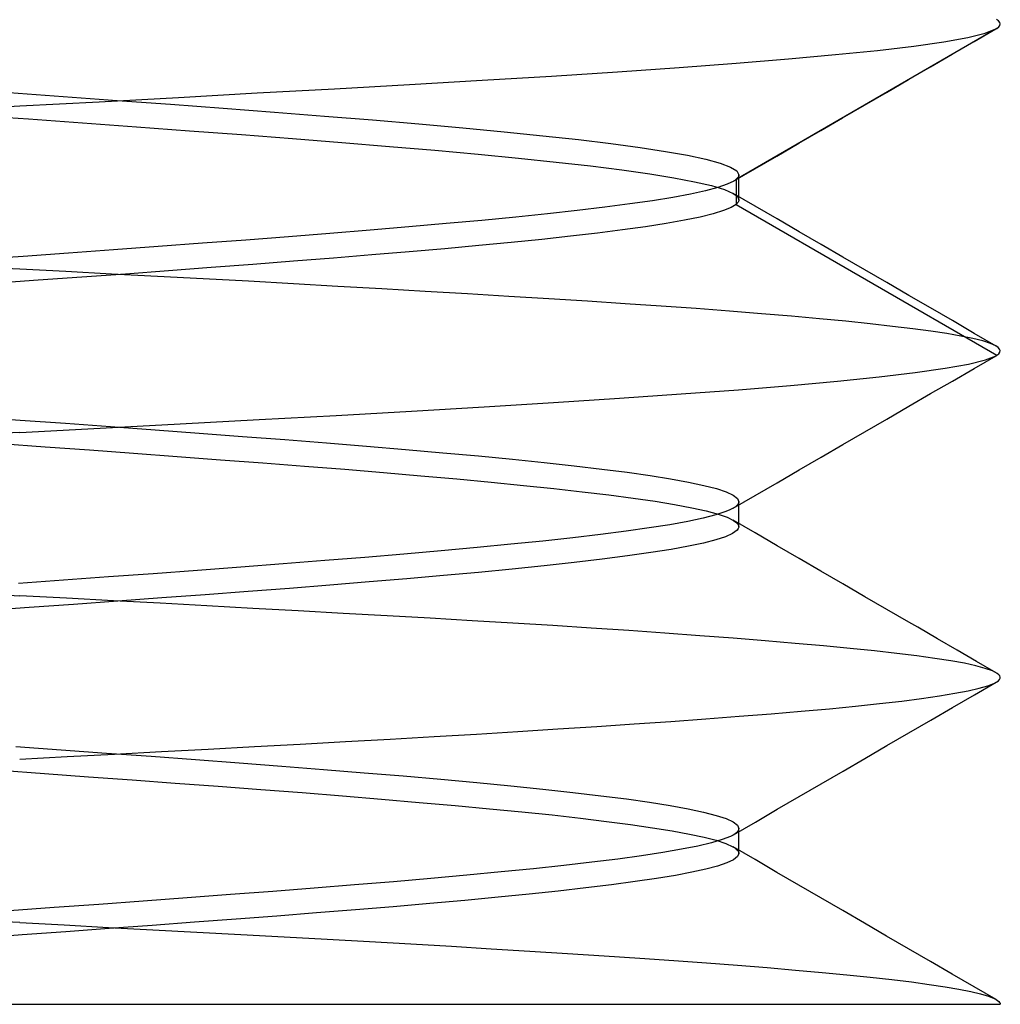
# Model space of a CAD drawing. Header units: millimetres. Extents: x -50 to 1, y 0 to 191.
# Tile 115 of 151: x -35 to -33.5, y 184.8 to 186.31. Entities that reach past the tile are written whole.
import ezdxf

# ---------------------------------------------------------------- set-up
doc = ezdxf.new("R2010")
doc.units = ezdxf.units.MM
doc.layers.add('MAIN-2', color=7, linetype='Continuous')

msp = doc.modelspace()

# ---------------------------------------------------------------- linework, layer by layer
at = {"layer": 'MAIN-2'}
for p, q in [((-33.5029, 186.3049), (-33.5061, 186.3071)), ((-33.5009, 186.3026), (-33.5029, 186.3049)), ((-33.5001, 186.3003), (-33.5009, 186.3026)), ((-33.5055, 186.2935), (-33.9041, 186.0624)), ((-33.5499, 186.2794), (-33.5233, 186.286)), ((-33.5402, 186.2733), (-33.5067, 186.2928)), ((-33.5233, 186.286), (-33.5067, 186.2927)), ((-33.5067, 186.2927), (-33.5065, 186.2929)), ((-33.5065, 186.2929), (-33.5063, 186.293)), ((-33.5063, 186.293), (-33.5061, 186.2931)), ((-33.5061, 186.2931), (-33.5059, 186.2932)), ((-33.5059, 186.2932), (-33.5057, 186.2934)), ((-33.5057, 186.2934), (-33.5055, 186.2935)), ((-33.5055, 186.2935), (-33.5024, 186.2958)), ((-33.5024, 186.2958), (-33.5006, 186.298)), ((-33.5006, 186.298), (-33.5001, 186.3003)), ((-33.6324, 186.2663), (-33.5863, 186.2728)), ((-33.5863, 186.2728), (-33.5499, 186.2794)), ((-33.5736, 186.2539), (-33.5402, 186.2733)), ((-33.7521, 186.2534), (-33.6879, 186.2598)), ((-33.6879, 186.2598), (-33.6324, 186.2663)), ((-33.9913, 186.2336), (-33.904, 186.2403)), ((-33.904, 186.2403), (-33.8242, 186.2469)), ((-33.8242, 186.2469), (-33.7521, 186.2534)), ((-33.6071, 186.2345), (-33.5736, 186.2539)), ((-34.1865, 186.2205), (-34.0857, 186.227)), ((-34.0857, 186.227), (-33.9913, 186.2336)), ((-33.6406, 186.2151), (-33.6071, 186.2345)), ((-34.4036, 186.2077), (-34.2928, 186.2141)), ((-34.2928, 186.2141), (-34.1865, 186.2205)), ((-33.6741, 186.1956), (-33.6406, 186.2151)), ((-35.0162, 186.1953), (-34.9333, 186.1893)), ((-34.6366, 186.1946), (-34.5184, 186.2012)), ((-34.5184, 186.2012), (-34.4036, 186.2077)), ((-33.7077, 186.1761), (-33.6741, 186.1956)), ((-35, 186.1748), (-34.8783, 186.1813)), ((-34.9333, 186.1893), (-34.8508, 186.1833)), ((-34.8783, 186.1813), (-34.7569, 186.1879)), ((-34.8508, 186.1833), (-34.7691, 186.1773)), ((-34.7569, 186.1879), (-34.6366, 186.1946)), ((-35.0701, 186.1712), (-35, 186.1748)), ((-34.7691, 186.1773), (-34.6888, 186.1713)), ((-34.6888, 186.1713), (-34.6103, 186.1653)), ((-34.6103, 186.1653), (-34.5339, 186.1593)), ((-33.7413, 186.1566), (-33.7077, 186.1761)), ((-35.0696, 186.1609), (-34.9866, 186.1549)), ((-34.9866, 186.1549), (-34.9038, 186.1489)), ((-34.5339, 186.1593), (-34.4602, 186.1533)), ((-34.4602, 186.1533), (-34.3895, 186.1473)), ((-33.7748, 186.1371), (-33.7413, 186.1566)), ((-34.9038, 186.1489), (-34.8215, 186.1429)), ((-34.8215, 186.1429), (-34.7403, 186.1369)), ((-34.7403, 186.1369), (-34.6605, 186.1309)), ((-34.3895, 186.1473), (-34.3222, 186.1413)), ((-34.3222, 186.1413), (-34.2588, 186.1353)), ((-34.2588, 186.1353), (-34.1996, 186.1293)), ((-33.8083, 186.1176), (-33.7748, 186.1371)), ((-34.6605, 186.1309), (-34.5827, 186.1249)), ((-34.5827, 186.1249), (-34.5072, 186.1189)), ((-34.1996, 186.1293), (-34.1452, 186.1233)), ((-34.1452, 186.1233), (-34.0956, 186.1173)), ((-34.5072, 186.1189), (-34.4345, 186.1129)), ((-34.4345, 186.1129), (-34.3649, 186.1069)), ((-34.3649, 186.1069), (-34.299, 186.1009)), ((-34.0956, 186.1173), (-34.0511, 186.1113)), ((-34.0511, 186.1113), (-34.012, 186.1053)), ((-34.012, 186.1053), (-33.9784, 186.0993)), ((-33.8419, 186.0981), (-33.8083, 186.1176)), ((-34.299, 186.1009), (-34.237, 186.0949)), ((-34.237, 186.0949), (-34.1795, 186.0889)), ((-33.9784, 186.0993), (-33.9505, 186.0933)), ((-33.9505, 186.0933), (-33.9286, 186.0873)), ((-33.8755, 186.0786), (-33.8419, 186.0981)), ((-34.1795, 186.0889), (-34.1268, 186.0829)), ((-34.1268, 186.0829), (-34.079, 186.0769)), ((-34.079, 186.0769), (-34.0364, 186.0709)), ((-33.9286, 186.0873), (-33.9128, 186.0813)), ((-33.9128, 186.0813), (-33.9033, 186.0753)), ((-33.909, 186.059), (-33.8755, 186.0786)), ((-33.9033, 186.0753), (-33.9002, 186.0693)), ((-34.0364, 186.0709), (-33.9993, 186.0649)), ((-33.9993, 186.0649), (-33.9677, 186.0589)), ((-33.9077, 186.0599), (-33.9178, 186.0549)), ((-33.907, 186.0603), (-33.9077, 186.0599)), ((-33.9064, 186.0607), (-33.907, 186.0603)), ((-33.9058, 186.0611), (-33.9064, 186.0607)), ((-33.9052, 186.0616), (-33.9058, 186.0611)), ((-33.9047, 186.062), (-33.9052, 186.0616)), ((-33.9041, 186.0624), (-33.9047, 186.062)), ((-33.9029, 186.0636), (-33.9041, 186.0624)), ((-33.9041, 186.0624), (-33.9041, 186.0242)), ((-33.9019, 186.0647), (-33.9029, 186.0636)), ((-33.9011, 186.0659), (-33.9019, 186.0647)), ((-33.9006, 186.067), (-33.9011, 186.0659)), ((-33.9003, 186.0681), (-33.9006, 186.067)), ((-33.9002, 186.0693), (-33.9003, 186.0681)), ((-33.9002, 186.0661), (-33.9002, 186.0693)), ((-33.9002, 186.0629), (-33.9002, 186.0661)), ((-33.9002, 186.0597), (-33.9002, 186.0629)), ((-33.9002, 186.0565), (-33.9002, 186.0597)), ((-33.9509, 186.0448), (-33.9738, 186.0398)), ((-33.9677, 186.0589), (-33.9419, 186.0529)), ((-33.9322, 186.0499), (-33.9509, 186.0448)), ((-33.9419, 186.0529), (-33.9222, 186.0469)), ((-33.9178, 186.0549), (-33.9322, 186.0499)), ((-33.9222, 186.0469), (-33.9086, 186.0409)), ((-33.9002, 186.0533), (-33.9002, 186.0565)), ((-33.9002, 186.0502), (-33.9002, 186.0533)), ((-33.9002, 186.047), (-33.9002, 186.0502)), ((-33.9002, 186.0438), (-33.9002, 186.047)), ((-34.0319, 186.0298), (-34.0667, 186.0248)), ((-34.0008, 186.0348), (-34.0319, 186.0298)), ((-33.9738, 186.0398), (-34.0008, 186.0348)), ((-33.9086, 186.0409), (-33.906, 186.0392)), ((-33.875, 186.0213), (-33.9086, 186.0409)), ((-33.906, 186.0392), (-33.9039, 186.0376)), ((-33.9039, 186.0376), (-33.9023, 186.036)), ((-33.9023, 186.036), (-33.9011, 186.0343)), ((-33.9011, 186.0343), (-33.9004, 186.0327)), ((-33.9002, 186.0299), (-33.9006, 186.0288)), ((-33.9004, 186.0327), (-33.9001, 186.0311)), ((-33.9002, 186.0406), (-33.9002, 186.0438)), ((-33.9002, 186.0374), (-33.9002, 186.0406)), ((-33.9002, 186.0342), (-33.9002, 186.0374)), ((-33.9002, 186.0311), (-33.9002, 186.0342)), ((-33.9001, 186.0311), (-33.9002, 186.0299)), ((-34.1472, 186.0148), (-34.1926, 186.0097)), ((-34.1052, 186.0198), (-34.1472, 186.0148)), ((-34.0667, 186.0248), (-34.1052, 186.0198)), ((-33.9233, 186.0146), (-33.9391, 186.0097)), ((-33.9117, 186.0194), (-33.9233, 186.0146)), ((-33.9041, 186.0242), (-33.9117, 186.0194)), ((-33.9029, 186.0254), (-33.9041, 186.0242)), ((-33.9041, 186.0242), (-33.5054, 185.7932)), ((-33.9019, 186.0265), (-33.9029, 186.0254)), ((-33.9011, 186.0276), (-33.9019, 186.0265)), ((-33.9006, 186.0288), (-33.9011, 186.0276)), ((-33.8414, 186.0018), (-33.875, 186.0213)), ((-34.2929, 185.9997), (-34.3475, 185.9947)), ((-34.2412, 186.0047), (-34.2929, 185.9997)), ((-34.1926, 186.0097), (-34.2412, 186.0047)), ((-33.9832, 185.9998), (-34.0112, 185.9949)), ((-33.9591, 186.0047), (-33.9832, 185.9998)), ((-33.9391, 186.0097), (-33.9591, 186.0047)), ((-33.8079, 185.9823), (-33.8414, 186.0018)), ((-34.464, 185.9846), (-34.5256, 185.9796)), ((-34.4046, 185.9897), (-34.464, 185.9846)), ((-34.3475, 185.9947), (-34.4046, 185.9897)), ((-34.0779, 185.9851), (-34.1162, 185.9802)), ((-34.0429, 185.99), (-34.0779, 185.9851)), ((-34.0112, 185.9949), (-34.0429, 185.99)), ((-34.6541, 185.9696), (-34.7205, 185.9646)), ((-34.589, 185.9746), (-34.6541, 185.9696)), ((-34.5256, 185.9796), (-34.589, 185.9746)), ((-34.2015, 185.9706), (-34.2484, 185.9658)), ((-34.1575, 185.9754), (-34.2015, 185.9706)), ((-34.1162, 185.9802), (-34.1575, 185.9754)), ((-33.7743, 185.9628), (-33.8079, 185.9823)), ((-34.8564, 185.9545), (-34.9254, 185.9495)), ((-34.788, 185.9596), (-34.8564, 185.9545)), ((-34.7205, 185.9646), (-34.788, 185.9596)), ((-34.3498, 185.9563), (-34.4043, 185.9515)), ((-34.2978, 185.961), (-34.3498, 185.9563)), ((-34.2484, 185.9658), (-34.2978, 185.961)), ((-33.7408, 185.9433), (-33.7743, 185.9628)), ((-34.9947, 185.9445), (-35.064, 185.9395)), ((-34.9254, 185.9495), (-34.9947, 185.9445)), ((-34.5202, 185.9419), (-34.5811, 185.9371)), ((-34.4612, 185.9467), (-34.5202, 185.9419)), ((-34.4043, 185.9515), (-34.4612, 185.9467)), ((-33.7072, 185.9239), (-33.7408, 185.9433)), ((-35, 185.9249), (-35.0727, 185.9287)), ((-34.9297, 185.9213), (-35, 185.9249)), ((-34.7074, 185.9274), (-34.7724, 185.9225)), ((-34.6435, 185.9322), (-34.7074, 185.9274)), ((-34.5811, 185.9371), (-34.6435, 185.9322)), ((-33.6737, 185.9044), (-33.7072, 185.9239)), ((-34.9051, 185.9128), (-34.972, 185.908)), ((-34.8594, 185.9176), (-34.9297, 185.9213)), ((-34.8384, 185.9176), (-34.9051, 185.9128)), ((-34.7892, 185.9139), (-34.8594, 185.9176)), ((-34.7724, 185.9225), (-34.8384, 185.9176)), ((-34.7194, 185.9102), (-34.7892, 185.9139)), ((-34.65, 185.9064), (-34.7194, 185.9102)), ((-34.972, 185.908), (-35.039, 185.9032)), ((-34.5813, 185.9026), (-34.65, 185.9064)), ((-34.5132, 185.8987), (-34.5813, 185.9026)), ((-34.4459, 185.8948), (-34.5132, 185.8987)), ((-34.3797, 185.8909), (-34.4459, 185.8948)), ((-33.6402, 185.8849), (-33.6737, 185.9044)), ((-34.3149, 185.8871), (-34.3797, 185.8909)), ((-34.2518, 185.8833), (-34.3149, 185.8871)), ((-34.1906, 185.8795), (-34.2518, 185.8833)), ((-34.1314, 185.8758), (-34.1906, 185.8795)), ((-33.6068, 185.8656), (-33.6402, 185.8849)), ((-34.074, 185.8721), (-34.1314, 185.8758)), ((-34.0186, 185.8683), (-34.074, 185.8721)), ((-33.9652, 185.8646), (-34.0186, 185.8683)), ((-33.9142, 185.8607), (-33.9652, 185.8646)), ((-33.5734, 185.8462), (-33.6068, 185.8656)), ((-33.8656, 185.8569), (-33.9142, 185.8607)), ((-33.8197, 185.853), (-33.8656, 185.8569)), ((-33.7765, 185.8491), (-33.8197, 185.853)), ((-33.7363, 185.8452), (-33.7765, 185.8491)), ((-33.6991, 185.8413), (-33.7363, 185.8452)), ((-33.665, 185.8375), (-33.6991, 185.8413)), ((-33.6341, 185.8337), (-33.665, 185.8375)), ((-33.6063, 185.83), (-33.6341, 185.8337)), ((-33.54, 185.8268), (-33.5734, 185.8462)), ((-33.5817, 185.8263), (-33.6063, 185.83)), ((-33.5603, 185.8226), (-33.5817, 185.8263)), ((-33.542, 185.8189), (-33.5603, 185.8226)), ((-33.527, 185.8152), (-33.542, 185.8189)), ((-33.5066, 185.8074), (-33.54, 185.8268)), ((-33.5152, 185.8114), (-33.527, 185.8152)), ((-33.5068, 185.8075), (-33.5152, 185.8114)), ((-33.5033, 185.8052), (-33.5068, 185.8075)), ((-33.5011, 185.8028), (-33.5033, 185.8052)), ((-33.54, 185.7732), (-33.5066, 185.7926)), ((-33.5228, 185.7861), (-33.5066, 185.7925)), ((-33.5066, 185.7925), (-33.5064, 185.7926)), ((-33.5064, 185.7926), (-33.5062, 185.7928)), ((-33.5062, 185.7928), (-33.506, 185.7929)), ((-33.506, 185.7929), (-33.5058, 185.793)), ((-33.5058, 185.793), (-33.5056, 185.7931)), ((-33.5056, 185.7931), (-33.5054, 185.7932)), ((-33.5054, 185.7932), (-33.5024, 185.7956)), ((-33.5024, 185.7956), (-33.5006, 185.798)), ((-33.5002, 185.8004), (-33.5011, 185.8028)), ((-33.5006, 185.798), (-33.5002, 185.8004)), ((-33.6304, 185.7668), (-33.5847, 185.7733)), ((-33.5847, 185.7733), (-33.5488, 185.7798)), ((-33.5734, 185.7538), (-33.54, 185.7732)), ((-33.5488, 185.7798), (-33.5228, 185.7861)), ((-33.7493, 185.7536), (-33.6855, 185.7602)), ((-33.6855, 185.7602), (-33.6304, 185.7668)), ((-33.9006, 185.7405), (-33.821, 185.747)), ((-33.821, 185.747), (-33.7493, 185.7536)), ((-33.6068, 185.7345), (-33.5734, 185.7538)), ((-34.0828, 185.7275), (-33.9882, 185.734)), ((-33.9882, 185.734), (-33.9006, 185.7405)), ((-33.6401, 185.7151), (-33.6068, 185.7345)), ((-34.4006, 185.7079), (-34.2896, 185.7144)), ((-34.2896, 185.7144), (-34.1835, 185.721)), ((-34.1835, 185.721), (-34.0828, 185.7275)), ((-33.6737, 185.6956), (-33.6401, 185.7151)), ((-35.0682, 185.6991), (-34.9991, 185.6941)), ((-34.6339, 185.6947), (-34.5157, 185.7013)), ((-34.5157, 185.7013), (-34.4006, 185.7079)), ((-34.9991, 185.6941), (-34.93, 185.6891)), ((-34.93, 185.6891), (-34.8612, 185.6841)), ((-34.8768, 185.6815), (-34.7545, 185.6881)), ((-34.8612, 185.6841), (-34.793, 185.6791)), ((-34.7545, 185.6881), (-34.6339, 185.6947)), ((-33.7072, 185.6761), (-33.6737, 185.6956)), ((-35, 185.6751), (-35.0722, 185.6713)), ((-35, 185.6751), (-34.8768, 185.6815)), ((-34.793, 185.6791), (-34.7256, 185.6741)), ((-34.7256, 185.6741), (-34.6593, 185.6691)), ((-34.6593, 185.6691), (-34.5943, 185.6641)), ((-33.7408, 185.6566), (-33.7072, 185.6761)), ((-35.0287, 185.6581), (-34.9611, 185.6532)), ((-34.9611, 185.6532), (-34.8935, 185.6483)), ((-34.5943, 185.6641), (-34.5309, 185.6591)), ((-34.5309, 185.6591), (-34.4694, 185.6541)), ((-34.4694, 185.6541), (-34.4099, 185.6491)), ((-33.7743, 185.6372), (-33.7408, 185.6566)), ((-34.8935, 185.6483), (-34.8261, 185.6433)), ((-34.8261, 185.6433), (-34.7591, 185.6383)), ((-34.7591, 185.6383), (-34.693, 185.6334)), ((-34.4099, 185.6491), (-34.3528, 185.6441)), ((-34.3528, 185.6441), (-34.2982, 185.6391)), ((-34.2982, 185.6391), (-34.2464, 185.6341)), ((-34.693, 185.6334), (-34.6279, 185.6285)), ((-34.6279, 185.6285), (-34.5645, 185.6236)), ((-34.5645, 185.6236), (-34.5029, 185.6187)), ((-34.2464, 185.6341), (-34.1976, 185.6291)), ((-34.1976, 185.6291), (-34.152, 185.6241)), ((-34.152, 185.6241), (-34.1098, 185.6191)), ((-33.8079, 185.6177), (-33.7743, 185.6372)), ((-34.5029, 185.6187), (-34.4435, 185.6138)), ((-34.4435, 185.6138), (-34.3862, 185.6089)), ((-34.3862, 185.6089), (-34.3313, 185.6039)), ((-34.1098, 185.6191), (-34.071, 185.6141)), ((-34.071, 185.6141), (-34.0358, 185.6091)), ((-34.0358, 185.6091), (-34.0044, 185.6041)), ((-33.8414, 185.5982), (-33.8079, 185.6177)), ((-34.3313, 185.6039), (-34.2791, 185.599)), ((-34.2791, 185.599), (-34.2296, 185.5941)), ((-34.2296, 185.5941), (-34.1831, 185.5893)), ((-34.0044, 185.6041), (-33.9769, 185.5991)), ((-33.9769, 185.5991), (-33.9536, 185.5941)), ((-33.9536, 185.5941), (-33.9344, 185.5891)), ((-33.875, 185.5786), (-33.8414, 185.5982)), ((-34.1831, 185.5893), (-34.1396, 185.5845)), ((-34.1396, 185.5845), (-34.0991, 185.5796)), ((-34.0991, 185.5796), (-34.0619, 185.5747)), ((-33.9344, 185.5891), (-33.9195, 185.5841)), ((-33.9195, 185.5841), (-33.9088, 185.5791)), ((-33.9088, 185.5791), (-33.9023, 185.5741)), ((-33.9086, 185.5591), (-33.875, 185.5786)), ((-34.0619, 185.5747), (-34.0282, 185.5698)), ((-34.0282, 185.5698), (-33.9982, 185.5648)), ((-33.9982, 185.5648), (-33.9721, 185.5599)), ((-33.9024, 185.564), (-33.9051, 185.5615)), ((-33.9007, 185.5666), (-33.9024, 185.564)), ((-33.9023, 185.5741), (-33.9002, 185.5691)), ((-33.9002, 185.5691), (-33.9007, 185.5666)), ((-33.9002, 185.5659), (-33.9002, 185.569)), ((-33.9002, 185.5627), (-33.9002, 185.5659)), ((-33.9002, 185.5595), (-33.9002, 185.5627)), ((-33.9721, 185.5599), (-33.95, 185.555)), ((-33.9352, 185.549), (-33.9547, 185.544)), ((-33.95, 185.555), (-33.9319, 185.5501)), ((-33.9199, 185.554), (-33.9352, 185.549)), ((-33.9319, 185.5501), (-33.9179, 185.5453)), ((-33.9139, 185.5565), (-33.9199, 185.554)), ((-33.9089, 185.559), (-33.9139, 185.5565)), ((-33.9051, 185.5615), (-33.9089, 185.559)), ((-33.9002, 185.5563), (-33.9002, 185.5595)), ((-33.9002, 185.5531), (-33.9002, 185.5563)), ((-33.9002, 185.5499), (-33.9002, 185.5531)), ((-33.9002, 185.5468), (-33.9002, 185.5499)), ((-34.0058, 185.534), (-34.0373, 185.529)), ((-33.9783, 185.539), (-34.0058, 185.534)), ((-33.9547, 185.544), (-33.9783, 185.539)), ((-33.9179, 185.5453), (-33.908, 185.5405)), ((-33.875, 185.5213), (-33.9086, 185.5408)), ((-33.908, 185.5405), (-33.9044, 185.538)), ((-33.9044, 185.538), (-33.9019, 185.5355)), ((-33.9019, 185.5355), (-33.9005, 185.533)), ((-33.9005, 185.533), (-33.9002, 185.5304)), ((-33.9002, 185.5436), (-33.9002, 185.5468)), ((-33.9002, 185.5404), (-33.9002, 185.5436)), ((-33.9002, 185.5372), (-33.9002, 185.5404)), ((-33.9002, 185.5341), (-33.9002, 185.5372)), ((-33.9002, 185.5309), (-33.9002, 185.5341)), ((-34.1114, 185.519), (-34.1538, 185.514)), ((-34.0725, 185.524), (-34.1114, 185.519)), ((-34.0373, 185.529), (-34.0725, 185.524)), ((-33.9095, 185.5205), (-33.9204, 185.5156)), ((-33.9028, 185.5254), (-33.9095, 185.5205)), ((-33.9009, 185.5279), (-33.9028, 185.5254)), ((-33.9002, 185.5304), (-33.9009, 185.5279)), ((-33.8415, 185.5018), (-33.875, 185.5213)), ((-34.2486, 185.504), (-34.3005, 185.499)), ((-34.1996, 185.509), (-34.2486, 185.504)), ((-34.1538, 185.514), (-34.1996, 185.509)), ((-33.9542, 185.5059), (-33.9769, 185.5011)), ((-33.9354, 185.5107), (-33.9542, 185.5059)), ((-33.9204, 185.5156), (-33.9354, 185.5107)), ((-34.4124, 185.489), (-34.4719, 185.484)), ((-34.3552, 185.494), (-34.4124, 185.489)), ((-34.3005, 185.499), (-34.3552, 185.494)), ((-34.0348, 185.4912), (-34.0701, 185.4861)), ((-34.0037, 185.4962), (-34.0348, 185.4912)), ((-33.9769, 185.5011), (-34.0037, 185.4962)), ((-33.8079, 185.4823), (-33.8415, 185.5018)), ((-34.5969, 185.474), (-34.6619, 185.469)), ((-34.5335, 185.479), (-34.5969, 185.474)), ((-34.4719, 185.484), (-34.5335, 185.479)), ((-34.152, 185.4759), (-34.1979, 185.4709)), ((-34.1093, 185.481), (-34.152, 185.4759)), ((-34.0701, 185.4861), (-34.1093, 185.481)), ((-33.7744, 185.4628), (-33.8079, 185.4823)), ((-34.7957, 185.459), (-34.864, 185.454)), ((-34.7283, 185.464), (-34.7957, 185.459)), ((-34.6619, 185.469), (-34.7283, 185.464)), ((-34.2981, 185.461), (-34.3519, 185.4562)), ((-34.2467, 185.466), (-34.2981, 185.461)), ((-34.1979, 185.4709), (-34.2467, 185.466)), ((-33.7408, 185.4433), (-33.7744, 185.4628)), ((-34.9328, 185.449), (-35.0018, 185.444)), ((-34.864, 185.454), (-34.9328, 185.449)), ((-34.4657, 185.4464), (-34.5254, 185.4414)), ((-34.4078, 185.4513), (-34.4657, 185.4464)), ((-34.3519, 185.4562), (-34.4078, 185.4513)), ((-33.7073, 185.4238), (-33.7408, 185.4433)), ((-35.072, 185.4289), (-35, 185.4252)), ((-34.7161, 185.4267), (-34.7827, 185.4218)), ((-34.6508, 185.4316), (-34.7161, 185.4267)), ((-34.5871, 185.4365), (-34.6508, 185.4316)), ((-34.5254, 185.4414), (-34.5871, 185.4365)), ((-34.9282, 185.4214), (-35, 185.4252)), ((-34.9175, 185.412), (-34.9853, 185.4071)), ((-34.8565, 185.4175), (-34.9282, 185.4214)), ((-34.8499, 185.4169), (-34.9175, 185.412)), ((-34.7851, 185.4137), (-34.8565, 185.4175)), ((-34.7827, 185.4218), (-34.8499, 185.4169)), ((-34.714, 185.4098), (-34.7851, 185.4137)), ((-33.6737, 185.4044), (-33.7073, 185.4238)), ((-34.9853, 185.4071), (-35.0533, 185.4021)), ((-34.6435, 185.4059), (-34.714, 185.4098)), ((-34.5739, 185.402), (-34.6435, 185.4059)), ((-34.5053, 185.3982), (-34.5739, 185.402)), ((-34.4381, 185.3944), (-34.5053, 185.3982)), ((-33.6402, 185.3849), (-33.6737, 185.4044)), ((-34.3723, 185.3907), (-34.4381, 185.3944)), ((-34.3081, 185.387), (-34.3723, 185.3907)), ((-34.2455, 185.3833), (-34.3081, 185.387)), ((-34.1847, 185.3795), (-34.2455, 185.3833)), ((-33.6264, 185.3769), (-33.6402, 185.3849)), ((-34.1257, 185.3757), (-34.1847, 185.3795)), ((-34.0685, 185.3719), (-34.1257, 185.3757)), ((-34.0131, 185.368), (-34.0685, 185.3719)), ((-33.9599, 185.3641), (-34.0131, 185.368)), ((-33.5963, 185.3595), (-33.6264, 185.3769)), ((-33.9088, 185.3602), (-33.9599, 185.3641)), ((-33.86, 185.3563), (-33.9088, 185.3602)), ((-33.8138, 185.3524), (-33.86, 185.3563)), ((-33.7703, 185.3485), (-33.8138, 185.3524)), ((-33.5663, 185.342), (-33.5963, 185.3595)), ((-33.7299, 185.3447), (-33.7703, 185.3485)), ((-33.6925, 185.3409), (-33.7299, 185.3447)), ((-33.6585, 185.337), (-33.6925, 185.3409)), ((-33.6276, 185.3332), (-33.6585, 185.337)), ((-33.5363, 185.3246), (-33.5663, 185.342)), ((-33.6002, 185.3294), (-33.6276, 185.3332)), ((-33.576, 185.3256), (-33.6002, 185.3294)), ((-33.5551, 185.3218), (-33.576, 185.3256)), ((-33.5375, 185.3179), (-33.5551, 185.3218)), ((-33.5063, 185.3072), (-33.5363, 185.3246)), ((-33.5232, 185.314), (-33.5375, 185.3179)), ((-33.5122, 185.3102), (-33.5232, 185.314)), ((-33.5047, 185.3063), (-33.5122, 185.3102)), ((-33.5024, 185.3044), (-33.5047, 185.3063)), ((-33.5397, 185.2735), (-33.5062, 185.2929)), ((-33.519, 185.2875), (-33.5092, 185.2914)), ((-33.5092, 185.2914), (-33.5029, 185.2952)), ((-33.5029, 185.2952), (-33.5012, 185.297)), ((-33.5008, 185.3026), (-33.5024, 185.3044)), ((-33.5012, 185.297), (-33.5003, 185.2989)), ((-33.5001, 185.3007), (-33.5008, 185.3026)), ((-33.5003, 185.2989), (-33.5001, 185.3007)), ((-33.5933, 185.272), (-33.5696, 185.2759)), ((-33.5696, 185.2759), (-33.5493, 185.2798)), ((-33.5493, 185.2798), (-33.5324, 185.2837)), ((-33.5324, 185.2837), (-33.519, 185.2875)), ((-33.6847, 185.2601), (-33.6509, 185.2641)), ((-33.6509, 185.2641), (-33.6205, 185.268)), ((-33.6205, 185.268), (-33.5933, 185.272)), ((-33.5731, 185.2541), (-33.5397, 185.2735)), ((-33.8507, 185.2445), (-33.8047, 185.2484)), ((-33.8047, 185.2484), (-33.7616, 185.2523)), ((-33.7616, 185.2523), (-33.7216, 185.2562)), ((-33.7216, 185.2562), (-33.6847, 185.2601)), ((-33.6066, 185.2347), (-33.5731, 185.2541)), ((-34.0599, 185.2292), (-34.0042, 185.233)), ((-34.0042, 185.233), (-33.9506, 185.2368)), ((-33.9506, 185.2368), (-33.8993, 185.2407)), ((-33.8993, 185.2407), (-33.8507, 185.2445)), ((-33.64, 185.2153), (-33.6066, 185.2347)), ((-34.3011, 185.2136), (-34.2379, 185.2175)), ((-34.2379, 185.2175), (-34.1767, 185.2214)), ((-34.1767, 185.2214), (-34.1174, 185.2253)), ((-34.1174, 185.2253), (-34.0599, 185.2292)), ((-34.5708, 185.1981), (-34.5015, 185.202)), ((-34.5015, 185.202), (-34.4332, 185.2058)), ((-34.4332, 185.2058), (-34.3663, 185.2097)), ((-34.3663, 185.2097), (-34.3011, 185.2136)), ((-33.6736, 185.1958), (-33.64, 185.2153)), ((-35.0058, 185.1946), (-34.9365, 185.1895)), ((-34.9365, 185.1895), (-34.8674, 185.1845)), ((-34.8552, 185.1829), (-34.7832, 185.1868)), ((-34.7832, 185.1868), (-34.7117, 185.1906)), ((-34.7117, 185.1906), (-34.6409, 185.1944)), ((-34.6409, 185.1944), (-34.5708, 185.1981)), ((-33.7071, 185.1764), (-33.6736, 185.1958)), ((-35, 185.1751), (-34.9276, 185.179)), ((-34.9276, 185.179), (-34.8552, 185.1829)), ((-34.8674, 185.1845), (-34.7989, 185.1795)), ((-34.7989, 185.1795), (-34.7311, 185.1745)), ((-34.7311, 185.1745), (-34.6644, 185.1695)), ((-33.7407, 185.1569), (-33.7071, 185.1764)), ((-35.0297, 185.1581), (-34.962, 185.1531)), ((-34.6644, 185.1695), (-34.599, 185.1644)), ((-34.599, 185.1644), (-34.5352, 185.1594)), ((-34.5352, 185.1594), (-34.4733, 185.1544)), ((-33.7743, 185.1374), (-33.7407, 185.1569)), ((-34.962, 185.1531), (-34.8948, 185.1483)), ((-34.8948, 185.1483), (-34.8281, 185.1434)), ((-34.8281, 185.1434), (-34.762, 185.1386)), ((-34.4733, 185.1544), (-34.4134, 185.1494)), ((-34.4134, 185.1494), (-34.3559, 185.1444)), ((-34.3559, 185.1444), (-34.301, 185.1393)), ((-34.762, 185.1386), (-34.6963, 185.1337)), ((-34.6963, 185.1337), (-34.6314, 185.1288)), ((-34.6314, 185.1288), (-34.5679, 185.1239)), ((-34.301, 185.1393), (-34.2489, 185.1343)), ((-34.2489, 185.1343), (-34.1998, 185.1293)), ((-34.1998, 185.1293), (-34.1538, 185.1243)), ((-33.8078, 185.1179), (-33.7743, 185.1374)), ((-34.5679, 185.1239), (-34.5062, 185.1189)), ((-34.5062, 185.1189), (-34.4466, 185.1139)), ((-34.4466, 185.1139), (-34.389, 185.109)), ((-34.1538, 185.1243), (-34.1112, 185.1192)), ((-34.1112, 185.1192), (-34.0721, 185.1142)), ((-34.0721, 185.1142), (-34.0366, 185.1092)), ((-33.8413, 185.0984), (-33.8078, 185.1179)), ((-34.389, 185.109), (-34.3339, 185.1041)), ((-34.3339, 185.1041), (-34.2813, 185.0993)), ((-34.2813, 185.0993), (-34.2318, 185.0945)), ((-34.0366, 185.1092), (-34.005, 185.1042)), ((-34.005, 185.1042), (-33.9775, 185.0992)), ((-33.9775, 185.0992), (-33.954, 185.0941)), ((-33.8748, 185.0789), (-33.8413, 185.0984)), ((-34.2318, 185.0945), (-34.1855, 185.0897)), ((-34.1855, 185.0897), (-34.1424, 185.0848)), ((-34.1424, 185.0848), (-34.1025, 185.08)), ((-34.1025, 185.08), (-34.0656, 185.0751)), ((-33.954, 185.0941), (-33.9347, 185.0891)), ((-33.9347, 185.0891), (-33.9196, 185.0841)), ((-33.9196, 185.0841), (-33.9088, 185.0791)), ((-34.0656, 185.0751), (-34.032, 185.0703)), ((-34.032, 185.0703), (-34.0019, 185.0654)), ((-34.0019, 185.0654), (-33.9756, 185.0606)), ((-33.9088, 185.0791), (-33.9023, 185.0741)), ((-33.9084, 185.0594), (-33.8748, 185.0789)), ((-33.9015, 185.065), (-33.9032, 185.063)), ((-33.9023, 185.0741), (-33.9001, 185.069)), ((-33.9004, 185.067), (-33.9015, 185.065)), ((-33.9001, 185.069), (-33.9004, 185.067)), ((-33.9001, 185.0658), (-33.9001, 185.069)), ((-33.9001, 185.0627), (-33.9001, 185.0658)), ((-33.9756, 185.0606), (-33.9532, 185.0558)), ((-33.9532, 185.0558), (-33.9345, 185.051)), ((-33.9253, 185.0521), (-33.942, 185.0471)), ((-33.9345, 185.051), (-33.9198, 185.046)), ((-33.9128, 185.057), (-33.9253, 185.0521)), ((-33.9089, 185.059), (-33.9128, 185.057)), ((-33.9057, 185.061), (-33.9089, 185.059)), ((-33.9032, 185.063), (-33.9057, 185.061)), ((-33.9001, 185.0595), (-33.9001, 185.0627)), ((-33.9001, 185.0563), (-33.9001, 185.0595)), ((-33.9001, 185.0531), (-33.9001, 185.0563)), ((-33.9001, 185.0499), (-33.9001, 185.0531)), ((-33.9001, 185.0467), (-33.9001, 185.0499)), ((-33.9876, 185.0372), (-34.0163, 185.0322)), ((-33.9628, 185.0422), (-33.9876, 185.0372)), ((-33.942, 185.0471), (-33.9628, 185.0422)), ((-33.9198, 185.046), (-33.909, 185.041)), ((-33.909, 185.041), (-33.9063, 185.0393)), ((-33.8752, 185.0214), (-33.9087, 185.0409)), ((-33.9063, 185.0393), (-33.904, 185.0376)), ((-33.904, 185.0376), (-33.9023, 185.0359)), ((-33.9023, 185.0359), (-33.901, 185.0342)), ((-33.9001, 185.0435), (-33.9001, 185.0467)), ((-33.9001, 185.0404), (-33.9001, 185.0435)), ((-33.9001, 185.0372), (-33.9001, 185.0404)), ((-33.9001, 185.034), (-33.9001, 185.0372)), ((-34.0849, 185.0223), (-34.1247, 185.0174)), ((-34.0487, 185.0273), (-34.0849, 185.0223)), ((-34.0163, 185.0322), (-34.0487, 185.0273)), ((-33.9082, 185.0212), (-33.9185, 185.0164)), ((-33.902, 185.026), (-33.9082, 185.0212)), ((-33.9, 185.0308), (-33.902, 185.026)), ((-33.901, 185.0342), (-33.9003, 185.0325)), ((-33.9003, 185.0325), (-33.9, 185.0308)), ((-33.9001, 185.0308), (-33.9001, 185.034)), ((-33.8417, 185.0019), (-33.8752, 185.0214)), ((-34.2143, 185.0074), (-34.2638, 185.0025)), ((-34.1679, 185.0124), (-34.2143, 185.0074)), ((-34.1247, 185.0174), (-34.1679, 185.0124)), ((-33.9506, 185.0068), (-33.972, 185.0021)), ((-33.9327, 185.0116), (-33.9506, 185.0068)), ((-33.9185, 185.0164), (-33.9327, 185.0116)), ((-34.3711, 184.9926), (-34.4284, 184.9876)), ((-34.3161, 184.9975), (-34.3711, 184.9926)), ((-34.2638, 185.0025), (-34.3161, 184.9975)), ((-34.0258, 184.9925), (-34.0585, 184.9877)), ((-33.997, 184.9973), (-34.0258, 184.9925)), ((-33.972, 185.0021), (-33.997, 184.9973)), ((-33.8082, 184.9824), (-33.8417, 185.0019)), ((-34.5496, 184.9777), (-34.6129, 184.9727)), ((-34.488, 184.9827), (-34.5496, 184.9777)), ((-34.4284, 184.9876), (-34.488, 184.9827)), ((-34.1342, 184.9781), (-34.1762, 184.9733)), ((-34.0948, 184.9828), (-34.1342, 184.9781)), ((-34.0585, 184.9877), (-34.0948, 184.9828)), ((-33.7747, 184.963), (-33.8082, 184.9824)), ((-34.7439, 184.9628), (-34.811, 184.9579)), ((-34.6778, 184.9678), (-34.7439, 184.9628)), ((-34.6129, 184.9727), (-34.6778, 184.9678)), ((-34.2684, 184.9639), (-34.3191, 184.9591)), ((-34.2208, 184.9686), (-34.2684, 184.9639)), ((-34.1762, 184.9733), (-34.2208, 184.9686)), ((-33.7412, 184.9435), (-33.7747, 184.963)), ((-34.9471, 184.948), (-35.0156, 184.943)), ((-34.8788, 184.9529), (-34.9471, 184.948)), ((-34.811, 184.9579), (-34.8788, 184.9529)), ((-34.4865, 184.9445), (-34.5458, 184.9398)), ((-34.4287, 184.9494), (-34.4865, 184.9445)), ((-34.3727, 184.9542), (-34.4287, 184.9494)), ((-34.3191, 184.9591), (-34.3727, 184.9542)), ((-34.6689, 184.9303), (-34.7326, 184.9255)), ((-34.6066, 184.9351), (-34.6689, 184.9303)), ((-34.5458, 184.9398), (-34.6066, 184.9351)), ((-33.7076, 184.924), (-33.7412, 184.9435)), ((-35, 184.925), (-35.0711, 184.9288)), ((-35, 184.925), (-34.9321, 184.9214)), ((-34.9321, 184.9214), (-34.8643, 184.9177)), ((-34.8631, 184.9159), (-34.9295, 184.911)), ((-34.8643, 184.9177), (-34.7965, 184.9141)), ((-34.7974, 184.9207), (-34.8631, 184.9159)), ((-34.7326, 184.9255), (-34.7974, 184.9207)), ((-33.6741, 184.9045), (-33.7076, 184.924)), ((-34.9963, 184.9062), (-35.0631, 184.9014)), ((-34.9295, 184.911), (-34.9963, 184.9062)), ((-34.7965, 184.9141), (-34.729, 184.9105)), ((-34.729, 184.9105), (-34.6618, 184.9069)), ((-34.6618, 184.9069), (-34.5953, 184.9033)), ((-34.5953, 184.9033), (-34.5296, 184.8997)), ((-34.5296, 184.8997), (-34.465, 184.8961)), ((-33.6405, 184.885), (-33.6741, 184.9045)), ((-34.465, 184.8961), (-34.4016, 184.8925)), ((-34.4016, 184.8925), (-34.3396, 184.8888)), ((-34.3396, 184.8888), (-34.2789, 184.8851)), ((-34.2789, 184.8851), (-34.2196, 184.8815)), ((-33.6071, 184.8656), (-33.6405, 184.885)), ((-34.2196, 184.8815), (-34.1619, 184.8778)), ((-34.1619, 184.8778), (-34.1059, 184.8742)), ((-34.1059, 184.8742), (-34.0517, 184.8705)), ((-34.0517, 184.8705), (-33.9996, 184.8669)), ((-33.9996, 184.8669), (-33.9497, 184.8633)), ((-33.9497, 184.8633), (-33.902, 184.8597)), ((-33.902, 184.8597), (-33.8566, 184.8561)), ((-33.8566, 184.8561), (-33.8135, 184.8524)), ((-33.5736, 184.8462), (-33.6071, 184.8656)), ((-33.8135, 184.8524), (-33.7728, 184.8488)), ((-33.7728, 184.8488), (-33.7347, 184.8452)), ((-33.7347, 184.8452), (-33.6991, 184.8415)), ((-33.6991, 184.8415), (-33.6662, 184.8379)), ((-33.54, 184.8267), (-33.5736, 184.8462)), ((-33.6662, 184.8379), (-33.6361, 184.8342)), ((-33.6361, 184.8342), (-33.6088, 184.8305)), ((-33.6088, 184.8305), (-33.5846, 184.8269)), ((-33.5846, 184.8269), (-33.5634, 184.8232)), ((-33.5065, 184.8073), (-33.54, 184.8267)), ((-33.5634, 184.8232), (-33.5454, 184.8196)), ((-33.5454, 184.8196), (-33.5303, 184.816)), ((-33.5303, 184.816), (-33.5183, 184.8124)), ((-33.5183, 184.8124), (-33.5094, 184.8088)), ((-33.5094, 184.8088), (-33.5066, 184.8073)), ((-35.0537, 184.8), (-34.9628, 184.8)), ((-34.9628, 184.8), (-34.8702, 184.8)), ((-34.8702, 184.8), (-34.7741, 184.8)), ((-34.7741, 184.8), (-34.6744, 184.8)), ((-34.6744, 184.8), (-34.5734, 184.8)), ((-34.5734, 184.8), (-34.4766, 184.8)), ((-34.4766, 184.8), (-34.3878, 184.8)), ((-34.3878, 184.8), (-34.3035, 184.8)), ((-34.3035, 184.8), (-34.2191, 184.8)), ((-34.2191, 184.8), (-34.1336, 184.8)), ((-34.1336, 184.8), (-34.0482, 184.8)), ((-34.0482, 184.8), (-33.9652, 184.8)), ((-33.9652, 184.8), (-33.8882, 184.8)), ((-33.8882, 184.8), (-33.8196, 184.8)), ((-33.8196, 184.8), (-33.758, 184.8)), ((-33.758, 184.8), (-33.702, 184.8)), ((-33.702, 184.8), (-33.6515, 184.8)), ((-33.6515, 184.8), (-33.6068, 184.8)), ((-33.6068, 184.8), (-33.5687, 184.8)), ((-33.5687, 184.8), (-33.5379, 184.8)), ((-33.5379, 184.8), (-33.515, 184.8)), ((-33.515, 184.8), (-33.5002, 184.8)), ((-33.5066, 184.8073), (-33.5043, 184.8059)), ((-33.5043, 184.8059), (-33.5025, 184.8044)), ((-33.5025, 184.8044), (-33.5012, 184.8029)), ((-33.5012, 184.8029), (-33.5005, 184.8015)), ((-33.5005, 184.8015), (-33.5002, 184.8))]:
    msp.add_line(p, q, dxfattribs=at)

doc.saveas('drawing.dxf')
